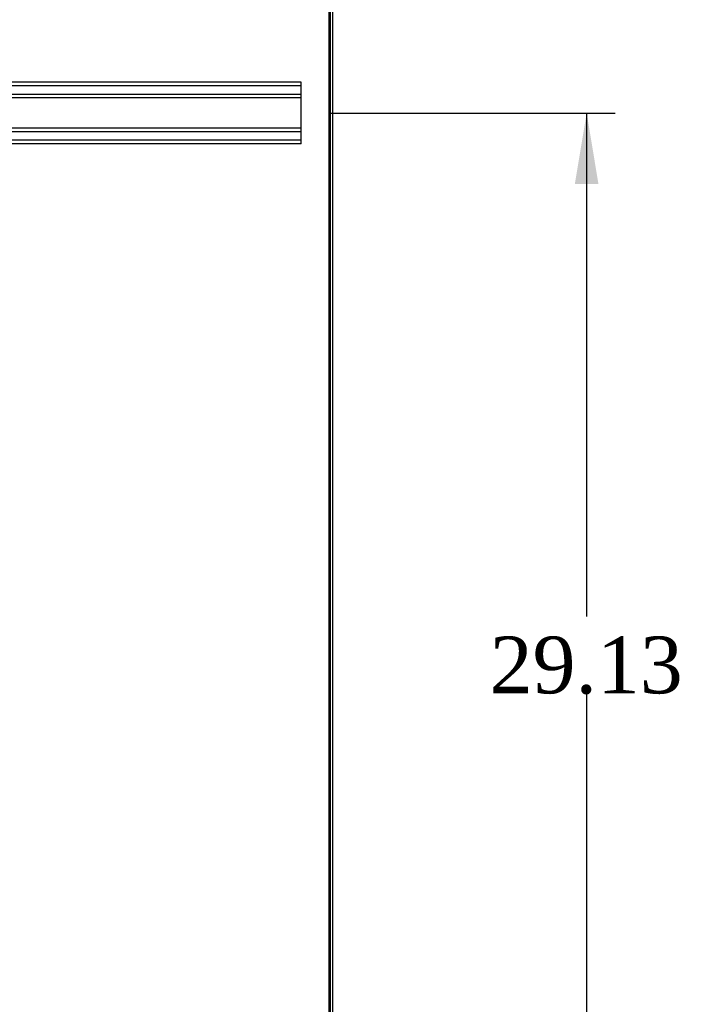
# Model space of a CAD drawing. Header units: inches. Extents: x 1 to 299, y -2 to 199.
# Tile 58 of 65: x 152 to 170, y 106 to 132. Entities that reach past the tile are written whole.
import ezdxf
from ezdxf.enums import TextEntityAlignment as Align
from ezdxf.lldxf.tags import DXFTag

# ---------------------------------------------------------------- set-up
doc = ezdxf.new("R2010")
doc.units = ezdxf.units.IN
doc.header["$MEASUREMENT"] = 0
for name, color, linetype in [('COM53964-2', 7, 'Continuous'), ('COM71175-1', 7, 'Continuous'), ('COM71176-1', 7, 'Continuous'), ('Default', 7, 'Continuous')]:
    doc.layers.add(name, color=color, linetype=linetype)
doc.styles.add('SEACAD_Times_New_Roman', font='times.ttf')
tags = doc.linetypes.add('HIDDEN2', pattern=[0.1875, 0.125, -0.0625]).pattern_tags.tags
tags[6:7] = [DXFTag(74, 4), DXFTag(75, 0), DXFTag(340, '0'), DXFTag(46, 0.0), DXFTag(50, 0.0), DXFTag(44, 0.0), DXFTag(45, 0.0)]
tags[4:5] = [DXFTag(74, 4), DXFTag(75, 0), DXFTag(340, '0'), DXFTag(46, 0.0), DXFTag(50, 0.0), DXFTag(44, 0.0), DXFTag(45, 0.0)]
doc.dimstyles.new('HAMMOND_(STH_-_300x200)', dxfattribs={"dimtxt": 1.5, "dimasz": 1.875, "dimexe": 0.75, "dimexo": 0.75, "dimgap": 0.375, "dimtad": 0, "dimtih": 1, "dimtoh": 1, "dimzin": 0, "dimdsep": 46, "dimtxsty": 'SEACAD_Times_New_Roman', "dimblk1": '_SE_FILLED', "dimblk2": '_SE_FILLED', "dimsah": 1, "dimcen": 0.75, "dimadec": 0, "dimazin": 0, "dimtfac": 0.8, "dimtofl": 0, "dimtmove": 1, "dimatfit": 3, "dimfxl": 1, "dimtolj": 1, "dimtzin": 0, "dimarcsym": 0})

# ---------------------------------------------------------------- blocks, each defined once
blk = doc.blocks.new('SE4')
at = {"layer": 'COM53964-2', "color": 7, "linetype": 'HIDDEN2'}
for p, q in [((159.576, 130.049), (137.201, 130.049)), ((159.576, 129.954), (137.201, 129.954)), ((159.576, 129.911), (159.576, 130.049)), ((159.576, 129.73), (137.201, 129.73)), ((159.576, 128.562), (159.576, 129.911)), ((159.576, 129.635), (137.201, 129.635)), ((159.576, 128.838), (137.201, 128.838)), ((159.576, 128.743), (137.201, 128.743)), ((159.576, 128.519), (137.201, 128.519)), ((159.576, 128.424), (137.201, 128.424)), ((159.576, 128.424), (159.576, 128.562))]:
    blk.add_line(p, q, dxfattribs=at)
at = {"layer": 'COM71175-1', "color": 7, "linetype": 'HIDDEN2'}
blk.add_line((160.341, 134.04), (160.341, 62.17), dxfattribs=at)
at = {"layer": 'COM71176-1', "color": 7, "linetype": 'HIDDEN2'}
blk.add_line((160.306, 134.04), (160.306, 62.17), dxfattribs=at)
at = {"layer": 'COM71176-1', "color": 7, "linetype": 'Continuous'}
blk.add_line((160.401, 134.04), (160.401, 62.17), dxfattribs=at)
blk = doc.blocks.new('DMBLK2881')
at = {"layer": 'Default', "linetype": 'Continuous'}
for points in [[(137.058, 144.707), (135.183, 144.394), (137.058, 144.082)], [(158.431, 144.707), (158.431, 144.082), (160.306, 144.394)]]:
    blk.add_hatch(color=7, dxfattribs=at).paths.add_polyline_path(points)
at = {"layer": 'Default', "color": 7, "linetype": 'Continuous'}
for p, q in [((135.183, 132.135), (135.183, 145.144)), ((160.306, 134.79), (160.306, 145.144)), ((142.838, 144.394), (135.183, 144.394)), ((160.306, 144.394), (152.651, 144.394))]:
    blk.add_line(p, q, dxfattribs=at)
at = {"layer": 'Default', "color": 7, "linetype": 'Continuous', "style": 'SEACAD_Times_New_Roman'}
for s, p in [('25.12', (143.363, 145.144)), ('I/S', (149.531, 145.144))]:
    blk.add_text(s, height=1.5, dxfattribs=at).set_placement(p, align=Align.TOP_LEFT)
blk = doc.blocks.new('_SE_FILLED')
at = {"color": 0}
blk.add_line((0, 0), (-1, 0), dxfattribs=at)
blk.add_solid([(0, 0), (-1, -0.1665), (-1, 0.1665), (0, 0)], dxfattribs=at)
blk = doc.blocks.new('DMBLK2884')
at = {"layer": 'Default', "linetype": 'Continuous'}
for points in [[(167.426, 127.362), (167.114, 129.237), (166.801, 127.362)], [(167.426, 101.982), (166.801, 101.982), (167.114, 100.107)]]:
    blk.add_hatch(color=7, dxfattribs=at).paths.add_polyline_path(points)
at = {"layer": 'Default', "color": 7, "linetype": 'Continuous'}
for p, q in [((160.326, 129.237), (167.864, 129.237)), ((167.114, 115.947), (167.114, 129.237)), ((167.114, 100.107), (167.114, 113.922)), ((160.326, 100.107), (167.864, 100.107))]:
    blk.add_line(p, q, dxfattribs=at)
at = {"layer": 'Default', "color": 7, "linetype": 'Continuous', "style": 'SEACAD_Times_New_Roman'}
blk.add_text('29.13', height=1.5, dxfattribs=at).set_placement((164.554, 115.422), align=Align.TOP_LEFT)

msp = doc.modelspace()

# ---------------------------------------------------------------- block references
at = {"layer": 'Default'}
msp.add_blockref('SE4', (0, 0), dxfattribs=at)

# ---------------------------------------------------------------- dimensions: what is measured, and where the dimension line sits
at = {"layer": 'Default', "color": 7, "linetype": 'Continuous'}
dim = msp.add_linear_dim(base=(135.183, 144.394), p1=(160.306, 134.04), p2=(135.183, 131.385), text='\\A1;<> I/S', dimstyle='HAMMOND_(STH_-_300x200)', override={"dimtmove": 0}, dxfattribs=at)
dim.commit()
dim.dimension.update_dxf_attribs({"geometry": 'DMBLK2881', "text_midpoint": (147.745, 144.394), "dimtype": 160})
dim = msp.add_linear_dim(base=(167.114, 100.107), p1=(159.576, 100.107), p2=(159.576, 129.237), angle=90, text='\\A1;<>', dimstyle='HAMMOND_(STH_-_300x200)', override={"dimtmove": 0}, dxfattribs=at)
dim.commit()
dim.dimension.update_dxf_attribs({"geometry": 'DMBLK2884', "text_midpoint": (167.114, 114.672), "dimtype": 161})

doc.saveas('drawing.dxf')
